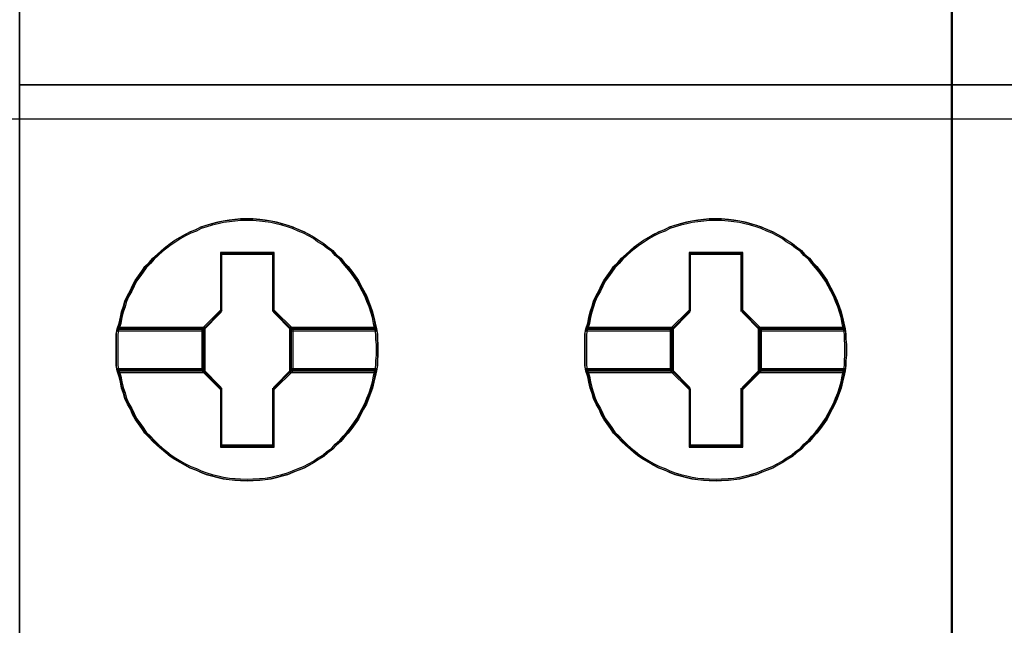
# Model space of a CAD drawing. Extents: x -558982 to 5119495, y -5290134 to 121759.
# Tile 62 of 256: x -477982 to -477792, y -21423 to -21306. Entities that reach past the tile are written whole.
import ezdxf

# ---------------------------------------------------------------- set-up
doc = ezdxf.new("R2010")
doc.units = 0
doc.header["$MEASUREMENT"] = 0
doc.layers.get('0').update_dxf_attribs({"color": 252})
doc.layers.add('45', color=8, linetype='Continuous')
doc.layers.add('50', color=7, linetype='Continuous')

# ---------------------------------------------------------------- blocks, each defined once
blk = doc.blocks.new('*U1042')
at = {"layer": '50', "color": 7}
blk.add_lwpolyline([(61.983887, -137.34823), (386.017439, -137.34823), (386.017439, -183.650891), (61.983887, -183.650891), (61.983887, -137.34823)], dxfattribs=at)
blk = doc.blocks.new('*U1048')
at = {"layer": '45', "color": 7}
for points in [[(169.995071, -118.993998), (188.008864, -118.993998), (188.008864, -118.993998), (188.008864, -201.999826), (188.008864, -201.999826), (169.995071, -201.999826), (169.995071, -201.999826), (169.995071, -118.993998), (169.995071, -118.993998)], [(169.995071, -182.988857), (188.008864, -182.988857), (169.995071, -182.988857)], [(176.916927, -188.107391), (176.916927, -188.213985), (176.905095, -188.314658), (176.905095, -188.41533), (176.887347, -188.516003), (176.863683, -188.628519), (176.840019, -188.735114), (176.810439, -188.84763), (176.774943, -188.954225), (176.733531, -189.054897), (176.692119, -189.161492), (176.638875, -189.256242), (176.585631, -189.356915), (176.538303, -189.451665), (176.479143, -189.540494), (176.414067, -189.629323), (176.343076, -189.718151), (176.266168, -189.801058), (176.201092, -189.878043), (176.112352, -189.955028), (176.047276, -190.032013), (175.946704, -190.097154), (175.869796, -190.168217), (175.769224, -190.227436), (175.6864, -190.286655), (175.591744, -190.339952), (175.491172, -190.39325), (175.3906, -190.434703), (175.278196, -190.476156), (175.177624, -190.51761), (175.071136, -190.547219), (174.958732, -190.576829), (174.852244, -190.600517), (174.73984, -190.618282), (174.633352, -190.630126), (174.5032, -190.636048), (174.396712, -190.64197), (174.260644, -190.636048), (174.154156, -190.630126), (174.041753, -190.618282), (173.929349, -190.600517), (173.822861, -190.576829), (173.704541, -190.547219), (173.598053, -190.51761), (173.491565, -190.476156), (173.396909, -190.434703), (173.290421, -190.39325), (173.183933, -190.339952), (173.095193, -190.286655), (172.994621, -190.227436), (172.905881, -190.168217), (172.817141, -190.097154), (172.734317, -190.032013), (172.651493, -189.955028), (172.568669, -189.878043), (172.497677, -189.801058), (172.414853, -189.718151), (172.355693, -189.629323), (172.290617, -189.540494), (172.225541, -189.451665), (172.178213, -189.356915), (172.136801, -189.256242), (172.077641, -189.161492), (172.030313, -189.054897), (172.000733, -188.954225), (171.965237, -188.84763), (171.941573, -188.735114), (171.917909, -188.628519), (171.882413, -188.516003), (171.858749, -188.41533), (171.858749, -188.314658), (171.858749, -188.213985), (171.858749, -188.107391), (171.858749, -188.006718), (171.858749, -187.906046), (171.858749, -187.805373), (171.882413, -187.704701), (171.917909, -187.592184), (171.941573, -187.479668), (171.965237, -187.373074), (172.000733, -187.266479), (172.030313, -187.165807), (172.077641, -187.059212), (172.136801, -186.95854), (172.178213, -186.863789), (172.225541, -186.769038), (172.290617, -186.68021), (172.355693, -186.591381), (172.414853, -186.502552), (172.497677, -186.419645), (172.568669, -186.336739), (172.651493, -186.265676), (172.734317, -186.188691), (172.817141, -186.117628), (172.905881, -186.052487), (172.994621, -185.993268), (173.095193, -185.934049), (173.183933, -185.880751), (173.290421, -185.827454), (173.396909, -185.786001), (173.491565, -185.738625), (173.598053, -185.703094), (173.704541, -185.673484), (173.822861, -185.643875), (173.929349, -185.620187), (174.041753, -185.602421), (174.154156, -185.590578), (174.260644, -185.578734), (174.396712, -185.578734), (174.5032, -185.578734), (174.633352, -185.590578), (174.73984, -185.602421), (174.852244, -185.620187), (174.958732, -185.643875), (175.071136, -185.673484), (175.177624, -185.703094), (175.278196, -185.738625), (175.3906, -185.786001), (175.491172, -185.827454), (175.591744, -185.880751), (175.6864, -185.934049), (175.769224, -185.993268), (175.869796, -186.052487), (175.946704, -186.117628), (176.047276, -186.188691), (176.112352, -186.265676), (176.201092, -186.336739), (176.266168, -186.419645), (176.343076, -186.502552), (176.414067, -186.591381), (176.479143, -186.68021), (176.538303, -186.769038), (176.585631, -186.863789), (176.638875, -186.95854), (176.692119, -187.059212), (176.733531, -187.165807), (176.774943, -187.266479), (176.810439, -187.373074), (176.840019, -187.479668), (176.863683, -187.592184), (176.887347, -187.704701), (176.905095, -187.805373), (176.905095, -187.906046), (176.916927, -188.006718), (176.916927, -188.107391)], [(174.39702, -185.578734), (174.260946, -185.578734), (174.154453, -185.590787), (174.042044, -185.60284), (173.929635, -185.620919), (173.823143, -185.645026), (173.704817, -185.675158), (173.598325, -185.705291), (173.491832, -185.74145), (173.397172, -185.789663), (173.290679, -185.831848), (173.184186, -185.886087), (173.095442, -185.940326), (172.994866, -186.000591), (172.906122, -186.060857), (172.817378, -186.127149), (172.73455, -186.199467), (172.651723, -186.277812), (172.568895, -186.350131), (172.4979, -186.434502), (172.415072, -186.518874), (172.35591, -186.609272), (172.290831, -186.69967), (172.225752, -186.790068), (172.178422, -186.886493), (172.137008, -186.982917), (172.077845, -187.085368), (172.030515, -187.193846), (172.000934, -187.296297), (171.965436, -187.404775), (171.941771, -187.513253), (171.918106, -187.627757), (171.882609, -187.742261), (173.533246, -187.742261), (173.888221, -187.380669), (173.888221, -186.247679), (174.899902, -186.247679), (174.899902, -187.380669), (175.254878, -187.742261), (176.887766, -187.742261), (176.864101, -187.627757), (176.840436, -187.513253), (176.810854, -187.404775), (176.775357, -187.296297), (176.733943, -187.193846), (176.692529, -187.085368), (176.639283, -186.982917), (176.586037, -186.886493), (176.538706, -186.790068), (176.479544, -186.69967), (176.414465, -186.609272), (176.34347, -186.518874), (176.266558, -186.434502), (176.20148, -186.350131), (176.112736, -186.277812), (176.047657, -186.199467), (175.94708, -186.127149), (175.870169, -186.060857), (175.769592, -186.000591), (175.686765, -185.940326), (175.592105, -185.886087), (175.491528, -185.831848), (175.390952, -185.789663), (175.278543, -185.74145), (175.177966, -185.705291), (175.071474, -185.675158), (174.959065, -185.645026), (174.852572, -185.620919), (174.740163, -185.60284), (174.63367, -185.590787), (174.503513, -185.578734), (174.39702, -185.578734)], [(171.882609, -187.742261), (173.533246, -187.742261), (173.888221, -187.380669), (173.888221, -186.247679), (174.899902, -186.247679), (174.899902, -187.380669), (175.254878, -187.742261), (176.887766, -187.742261), (176.864101, -187.627757), (176.840436, -187.513253), (176.810854, -187.404775), (176.775357, -187.296297), (176.733943, -187.193846), (176.692529, -187.085368), (176.639283, -186.982917), (176.586037, -186.886493), (176.538706, -186.790068), (176.479544, -186.69967), (176.414465, -186.609272), (176.34347, -186.518874), (176.266558, -186.434502), (176.20148, -186.350131), (176.112736, -186.277812), (176.047657, -186.199467), (175.94708, -186.127149), (175.870169, -186.060857), (175.769592, -186.000591), (175.686765, -185.940326), (175.592105, -185.886087), (175.491528, -185.831848), (175.390952, -185.789663), (175.278543, -185.74145), (175.177966, -185.705291), (175.071474, -185.675158), (174.959065, -185.645026), (174.852572, -185.620919), (174.740163, -185.60284), (174.63367, -185.590787), (174.503513, -185.578734), (174.39702, -185.578734), (174.260946, -185.578734), (174.154453, -185.590787), (174.042044, -185.60284), (173.929635, -185.620919), (173.823143, -185.645026), (173.704817, -185.675158), (173.598325, -185.705291), (173.491832, -185.74145), (173.397172, -185.789663), (173.290679, -185.831848), (173.184186, -185.886087), (173.095442, -185.940326), (172.994866, -186.000591), (172.906122, -186.060857), (172.817378, -186.127149), (172.73455, -186.199467), (172.651723, -186.277812), (172.568895, -186.350131), (172.4979, -186.434502), (172.415072, -186.518874), (172.35591, -186.609272), (172.290831, -186.69967), (172.225752, -186.790068), (172.178422, -186.886493), (172.137008, -186.982917), (172.077845, -187.085368), (172.030515, -187.193846), (172.000934, -187.296297), (171.965436, -187.404775), (171.941771, -187.513253), (171.918106, -187.627757), (171.882609, -187.742261)], [(185.967566, -188.107391), (185.967566, -188.213985), (185.955734, -188.314658), (185.955734, -188.41533), (185.937986, -188.516003), (185.914322, -188.628519), (185.890658, -188.735114), (185.861078, -188.84763), (185.825582, -188.954225), (185.78417, -189.054897), (185.742758, -189.161492), (185.689514, -189.256242), (185.63627, -189.356915), (185.588942, -189.451665), (185.529782, -189.540494), (185.464706, -189.629323), (185.393714, -189.718151), (185.316807, -189.801058), (185.251731, -189.878043), (185.162991, -189.955028), (185.097915, -190.032013), (184.997343, -190.097154), (184.920435, -190.168217), (184.819863, -190.227436), (184.737039, -190.286655), (184.642383, -190.339952), (184.541811, -190.39325), (184.441239, -190.434703), (184.328835, -190.476156), (184.228263, -190.51761), (184.121775, -190.547219), (184.009371, -190.576829), (183.902883, -190.600517), (183.790479, -190.618282), (183.683991, -190.630126), (183.553839, -190.636048), (183.447351, -190.64197), (183.311283, -190.636048), (183.204795, -190.630126), (183.092391, -190.618282), (182.979988, -190.600517), (182.8735, -190.576829), (182.75518, -190.547219), (182.648692, -190.51761), (182.542204, -190.476156), (182.447548, -190.434703), (182.34106, -190.39325), (182.234572, -190.339952), (182.145832, -190.286655), (182.04526, -190.227436), (181.95652, -190.168217), (181.86778, -190.097154), (181.784956, -190.032013), (181.702132, -189.955028), (181.619308, -189.878043), (181.548316, -189.801058), (181.465492, -189.718151), (181.406332, -189.629323), (181.341256, -189.540494), (181.27618, -189.451665), (181.228852, -189.356915), (181.18744, -189.256242), (181.12828, -189.161492), (181.080952, -189.054897), (181.051372, -188.954225), (181.015876, -188.84763), (180.992212, -188.735114), (180.968548, -188.628519), (180.933052, -188.516003), (180.909388, -188.41533), (180.909388, -188.314658), (180.909388, -188.213985), (180.909388, -188.107391), (180.909388, -188.006718), (180.909388, -187.906046), (180.909388, -187.805373), (180.933052, -187.704701), (180.968548, -187.592184), (180.992212, -187.479668), (181.015876, -187.373074), (181.051372, -187.266479), (181.080952, -187.165807), (181.12828, -187.059212), (181.18744, -186.95854), (181.228852, -186.863789), (181.27618, -186.769038), (181.341256, -186.68021), (181.406332, -186.591381), (181.465492, -186.502552), (181.548316, -186.419645), (181.619308, -186.336739), (181.702132, -186.265676), (181.784956, -186.188691), (181.86778, -186.117628), (181.95652, -186.052487), (182.04526, -185.993268), (182.145832, -185.934049), (182.234572, -185.880751), (182.34106, -185.827454), (182.447548, -185.786001), (182.542204, -185.738625), (182.648692, -185.703094), (182.75518, -185.673484), (182.8735, -185.643875), (182.979988, -185.620187), (183.092391, -185.602421), (183.204795, -185.590578), (183.311283, -185.578734), (183.447351, -185.578734), (183.553839, -185.578734), (183.683991, -185.590578), (183.790479, -185.602421), (183.902883, -185.620187), (184.009371, -185.643875), (184.121775, -185.673484), (184.228263, -185.703094), (184.328835, -185.738625), (184.441239, -185.786001), (184.541811, -185.827454), (184.642383, -185.880751), (184.737039, -185.934049), (184.819863, -185.993268), (184.920435, -186.052487), (184.997343, -186.117628), (185.097915, -186.188691), (185.162991, -186.265676), (185.251731, -186.336739), (185.316807, -186.419645), (185.393714, -186.502552), (185.464706, -186.591381), (185.529782, -186.68021), (185.588942, -186.769038), (185.63627, -186.863789), (185.689514, -186.95854), (185.742758, -187.059212), (185.78417, -187.165807), (185.825582, -187.266479), (185.861078, -187.373074), (185.890658, -187.479668), (185.914322, -187.592184), (185.937986, -187.704701), (185.955734, -187.805373), (185.955734, -187.906046), (185.967566, -188.006718), (185.967566, -188.107391)], [(183.447659, -185.578734), (183.311585, -185.578734), (183.205092, -185.590787), (183.092683, -185.60284), (182.980274, -185.620919), (182.873781, -185.645026), (182.755456, -185.675158), (182.648964, -185.705291), (182.542471, -185.74145), (182.447811, -185.789663), (182.341318, -185.831848), (182.234825, -185.886087), (182.146081, -185.940326), (182.045505, -186.000591), (181.956761, -186.060857), (181.868017, -186.127149), (181.785189, -186.199467), (181.702362, -186.277812), (181.619534, -186.350131), (181.548539, -186.434502), (181.465711, -186.518874), (181.406549, -186.609272), (181.34147, -186.69967), (181.276391, -186.790068), (181.229061, -186.886493), (181.187647, -186.982917), (181.128484, -187.085368), (181.081154, -187.193846), (181.051573, -187.296297), (181.016075, -187.404775), (180.99241, -187.513253), (180.968745, -187.627757), (180.933248, -187.742261), (182.583885, -187.742261), (182.93886, -187.380669), (182.93886, -186.247679), (183.950541, -186.247679), (183.950541, -187.380669), (184.305517, -187.742261), (185.938405, -187.742261), (185.91474, -187.627757), (185.891075, -187.513253), (185.861493, -187.404775), (185.825996, -187.296297), (185.784582, -187.193846), (185.743168, -187.085368), (185.689922, -186.982917), (185.636675, -186.886493), (185.589345, -186.790068), (185.530183, -186.69967), (185.465104, -186.609272), (185.394109, -186.518874), (185.317197, -186.434502), (185.252119, -186.350131), (185.163375, -186.277812), (185.098296, -186.199467), (184.997719, -186.127149), (184.920808, -186.060857), (184.820231, -186.000591), (184.737404, -185.940326), (184.642744, -185.886087), (184.542167, -185.831848), (184.441591, -185.789663), (184.329182, -185.74145), (184.228605, -185.705291), (184.122113, -185.675158), (184.009704, -185.645026), (183.903211, -185.620919), (183.790802, -185.60284), (183.684309, -185.590787), (183.554152, -185.578734), (183.447659, -185.578734)], [(180.933248, -187.742261), (182.583885, -187.742261), (182.93886, -187.380669), (182.93886, -186.247679), (183.950541, -186.247679), (183.950541, -187.380669), (184.305517, -187.742261), (185.938405, -187.742261), (185.91474, -187.627757), (185.891075, -187.513253), (185.861493, -187.404775), (185.825996, -187.296297), (185.784582, -187.193846), (185.743168, -187.085368), (185.689922, -186.982917), (185.636675, -186.886493), (185.589345, -186.790068), (185.530183, -186.69967), (185.465104, -186.609272), (185.394109, -186.518874), (185.317197, -186.434502), (185.252119, -186.350131), (185.163375, -186.277812), (185.098296, -186.199467), (184.997719, -186.127149), (184.920808, -186.060857), (184.820231, -186.000591), (184.737404, -185.940326), (184.642744, -185.886087), (184.542167, -185.831848), (184.441591, -185.789663), (184.329182, -185.74145), (184.228605, -185.705291), (184.122113, -185.675158), (184.009704, -185.645026), (183.903211, -185.620919), (183.790802, -185.60284), (183.684309, -185.590787), (183.554152, -185.578734), (183.447659, -185.578734), (183.311585, -185.578734), (183.205092, -185.590787), (183.092683, -185.60284), (182.980274, -185.620919), (182.873781, -185.645026), (182.755456, -185.675158), (182.648964, -185.705291), (182.542471, -185.74145), (182.447811, -185.789663), (182.341318, -185.831848), (182.234825, -185.886087), (182.146081, -185.940326), (182.045505, -186.000591), (181.956761, -186.060857), (181.868017, -186.127149), (181.785189, -186.199467), (181.702362, -186.277812), (181.619534, -186.350131), (181.548539, -186.434502), (181.465711, -186.518874), (181.406549, -186.609272), (181.34147, -186.69967), (181.276391, -186.790068), (181.229061, -186.886493), (181.187647, -186.982917), (181.128484, -187.085368), (181.081154, -187.193846), (181.051573, -187.296297), (181.016075, -187.404775), (180.99241, -187.513253), (180.968745, -187.627757), (180.933248, -187.742261)], [(174.396869, -185.610511), (174.262525, -185.610511), (174.157386, -185.62221), (174.046406, -185.633909), (173.935426, -185.651458), (173.830287, -185.674856), (173.713466, -185.704103), (173.608327, -185.733351), (173.503188, -185.768448), (173.409731, -185.815244), (173.304592, -185.856191), (173.199453, -185.908836), (173.111837, -185.961482), (173.012539, -186.019977), (172.924924, -186.078472), (172.837308, -186.142816), (172.755533, -186.21301), (172.673758, -186.289054), (172.591984, -186.359248), (172.521891, -186.441141), (172.440116, -186.523034), (172.381706, -186.610777), (172.317454, -186.698519), (172.253202, -186.786262), (172.206474, -186.879854), (172.165587, -186.973446), (172.107176, -187.072887), (172.060448, -187.178178), (172.031242, -187.27762), (171.996196, -187.382911), (171.972832, -187.488202), (171.949468, -187.599343), (171.914421, -187.710483), (173.544075, -187.710483), (173.894539, -187.359513), (173.894539, -186.259806), (174.893359, -186.259806), (174.893359, -187.359513), (175.243822, -187.710483), (176.855953, -187.710483), (176.832589, -187.599343), (176.809225, -187.488202), (176.78002, -187.382911), (176.744973, -187.27762), (176.704086, -187.178178), (176.663199, -187.072887), (176.610629, -186.973446), (176.55806, -186.879854), (176.511331, -186.786262), (176.452921, -186.698519), (176.388669, -186.610777), (176.318576, -186.523034), (176.242643, -186.441141), (176.178391, -186.359248), (176.090775, -186.289054), (176.026524, -186.21301), (175.927226, -186.142816), (175.851292, -186.078472), (175.751994, -186.019977), (175.670219, -185.961482), (175.576762, -185.908836), (175.477465, -185.856191), (175.378167, -185.815244), (175.267187, -185.768448), (175.167889, -185.733351), (175.06275, -185.704103), (174.95177, -185.674856), (174.846631, -185.651458), (174.735651, -185.633909), (174.630512, -185.62221), (174.502008, -185.610511), (174.396869, -185.610511)], [(171.914421, -187.710483), (173.544075, -187.710483), (173.894539, -187.359513), (173.894539, -186.259806), (174.893359, -186.259806), (174.893359, -187.359513), (175.243822, -187.710483), (176.855953, -187.710483), (176.832589, -187.599343), (176.809225, -187.488202), (176.78002, -187.382911), (176.744973, -187.27762), (176.704086, -187.178178), (176.663199, -187.072887), (176.610629, -186.973446), (176.55806, -186.879854), (176.511331, -186.786262), (176.452921, -186.698519), (176.388669, -186.610777), (176.318576, -186.523034), (176.242643, -186.441141), (176.178391, -186.359248), (176.090775, -186.289054), (176.026524, -186.21301), (175.927226, -186.142816), (175.851292, -186.078472), (175.751994, -186.019977), (175.670219, -185.961482), (175.576762, -185.908836), (175.477465, -185.856191), (175.378167, -185.815244), (175.267187, -185.768448), (175.167889, -185.733351), (175.06275, -185.704103), (174.95177, -185.674856), (174.846631, -185.651458), (174.735651, -185.633909), (174.630512, -185.62221), (174.502008, -185.610511), (174.396869, -185.610511), (174.262525, -185.610511), (174.157386, -185.62221), (174.046406, -185.633909), (173.935426, -185.651458), (173.830287, -185.674856), (173.713466, -185.704103), (173.608327, -185.733351), (173.503188, -185.768448), (173.409731, -185.815244), (173.304592, -185.856191), (173.199453, -185.908836), (173.111837, -185.961482), (173.012539, -186.019977), (172.924924, -186.078472), (172.837308, -186.142816), (172.755533, -186.21301), (172.673758, -186.289054), (172.591984, -186.359248), (172.521891, -186.441141), (172.440116, -186.523034), (172.381706, -186.610777), (172.317454, -186.698519), (172.253202, -186.786262), (172.206474, -186.879854), (172.165587, -186.973446), (172.107176, -187.072887), (172.060448, -187.178178), (172.031242, -187.27762), (171.996196, -187.382911), (171.972832, -187.488202), (171.949468, -187.599343), (171.914421, -187.710483)], [(183.447508, -185.610511), (183.313164, -185.610511), (183.208025, -185.62221), (183.097045, -185.633909), (182.986065, -185.651458), (182.880926, -185.674856), (182.764105, -185.704103), (182.658966, -185.733351), (182.553827, -185.768448), (182.46037, -185.815244), (182.355231, -185.856191), (182.250092, -185.908836), (182.162476, -185.961482), (182.063178, -186.019977), (181.975563, -186.078472), (181.887947, -186.142816), (181.806172, -186.21301), (181.724397, -186.289054), (181.642623, -186.359248), (181.57253, -186.441141), (181.490755, -186.523034), (181.432345, -186.610777), (181.368093, -186.698519), (181.303841, -186.786262), (181.257113, -186.879854), (181.216226, -186.973446), (181.157815, -187.072887), (181.111087, -187.178178), (181.081881, -187.27762), (181.046835, -187.382911), (181.023471, -187.488202), (181.000106, -187.599343), (180.96506, -187.710483), (182.594714, -187.710483), (182.945178, -187.359513), (182.945178, -186.259806), (183.943998, -186.259806), (183.943998, -187.359513), (184.294461, -187.710483), (185.906592, -187.710483), (185.883228, -187.599343), (185.859864, -187.488202), (185.830659, -187.382911), (185.795612, -187.27762), (185.754725, -187.178178), (185.713838, -187.072887), (185.661268, -186.973446), (185.608699, -186.879854), (185.56197, -186.786262), (185.50356, -186.698519), (185.439308, -186.610777), (185.369215, -186.523034), (185.293282, -186.441141), (185.22903, -186.359248), (185.141414, -186.289054), (185.077163, -186.21301), (184.977865, -186.142816), (184.901931, -186.078472), (184.802633, -186.019977), (184.720858, -185.961482), (184.627401, -185.908836), (184.528103, -185.856191), (184.428806, -185.815244), (184.317826, -185.768448), (184.218528, -185.733351), (184.113389, -185.704103), (184.002409, -185.674856), (183.89727, -185.651458), (183.78629, -185.633909), (183.681151, -185.62221), (183.552647, -185.610511), (183.447508, -185.610511)], [(180.96506, -187.710483), (182.594714, -187.710483), (182.945178, -187.359513), (182.945178, -186.259806), (183.943998, -186.259806), (183.943998, -187.359513), (184.294461, -187.710483), (185.906592, -187.710483), (185.883228, -187.599343), (185.859864, -187.488202), (185.830659, -187.382911), (185.795612, -187.27762), (185.754725, -187.178178), (185.713838, -187.072887), (185.661268, -186.973446), (185.608699, -186.879854), (185.56197, -186.786262), (185.50356, -186.698519), (185.439308, -186.610777), (185.369215, -186.523034), (185.293282, -186.441141), (185.22903, -186.359248), (185.141414, -186.289054), (185.077163, -186.21301), (184.977865, -186.142816), (184.901931, -186.078472), (184.802633, -186.019977), (184.720858, -185.961482), (184.627401, -185.908836), (184.528103, -185.856191), (184.428806, -185.815244), (184.317826, -185.768448), (184.218528, -185.733351), (184.113389, -185.704103), (184.002409, -185.674856), (183.89727, -185.651458), (183.78629, -185.633909), (183.681151, -185.62221), (183.552647, -185.610511), (183.447508, -185.610511), (183.313164, -185.610511), (183.208025, -185.62221), (183.097045, -185.633909), (182.986065, -185.651458), (182.880926, -185.674856), (182.764105, -185.704103), (182.658966, -185.733351), (182.553827, -185.768448), (182.46037, -185.815244), (182.355231, -185.856191), (182.250092, -185.908836), (182.162476, -185.961482), (182.063178, -186.019977), (181.975563, -186.078472), (181.887947, -186.142816), (181.806172, -186.21301), (181.724397, -186.289054), (181.642623, -186.359248), (181.57253, -186.441141), (181.490755, -186.523034), (181.432345, -186.610777), (181.368093, -186.698519), (181.303841, -186.786262), (181.257113, -186.879854), (181.216226, -186.973446), (181.157815, -187.072887), (181.111087, -187.178178), (181.081881, -187.27762), (181.046835, -187.382911), (181.023471, -187.488202), (181.000106, -187.599343), (180.96506, -187.710483)], [(174.912443, -186.227527), (173.876489, -186.227527), (173.876489, -187.345919), (173.512996, -187.702853), (173.512996, -188.517851), (173.876489, -188.874785), (173.876489, -189.993177), (174.912443, -189.993177), (174.912443, -188.874785), (175.275936, -188.517851), (175.275936, -187.702853), (174.912443, -187.345919), (174.912443, -186.227527)], [(174.893749, -186.259305), (173.895183, -186.259305), (173.895183, -187.358821), (173.544809, -187.70973), (173.544809, -188.510973), (173.895183, -188.861883), (173.895183, -189.961399), (174.893749, -189.961399), (174.893749, -188.861883), (175.244123, -188.510973), (175.244123, -187.70973), (174.893749, -187.358821), (174.893749, -186.259305)], [(173.886792, -186.25136), (174.902139, -186.25136), (173.886792, -186.25136)], [(173.886792, -187.368874), (173.886792, -186.25136), (173.886792, -187.368874)], [(174.883582, -187.368874), (174.883582, -186.25136), (174.883582, -187.368874)], [(183.962535, -186.227527), (182.925023, -186.227527), (182.925023, -187.345919), (182.560984, -187.702853), (182.560984, -188.517851), (182.925023, -188.874785), (182.925023, -189.993177), (183.962535, -189.993177), (183.962535, -188.874785), (184.326575, -188.517851), (184.326575, -187.702853), (183.962535, -187.345919), (183.962535, -186.227527)], [(182.93478, -186.25136), (183.952778, -186.25136), (182.93478, -186.25136)], [(182.93478, -187.368874), (182.93478, -186.25136), (182.93478, -187.368874)], [(183.934221, -187.368874), (183.934221, -186.25136), (183.934221, -187.368874)], [(173.534205, -187.721076), (173.90535, -187.350337), (173.534205, -187.721076)], [(175.254727, -187.721076), (174.883582, -187.350337), (175.254727, -187.721076)], [(182.584844, -187.721076), (182.953338, -187.350337), (182.584844, -187.721076)], [(184.302715, -187.721076), (183.934221, -187.350337), (184.302715, -187.721076)], [(173.579272, -187.676058), (171.883068, -187.676058), (171.858749, -187.783839), (171.858749, -187.89162), (171.858749, -187.999401), (171.858749, -188.107182), (171.858749, -188.221303), (171.858749, -188.329084), (171.858749, -188.436865), (171.883068, -188.544646), (173.579272, -188.544646), (173.579272, -187.676058)], [(173.579272, -188.544646), (173.579272, -187.676058), (171.883068, -187.676058), (171.858749, -187.783839), (171.858749, -187.89162), (171.858749, -187.999401), (171.858749, -188.107182), (171.858749, -188.221303), (171.858749, -188.329084), (171.858749, -188.436865), (171.883068, -188.544646), (173.579272, -188.544646)], [(176.886549, -187.676058), (175.20966, -187.676058), (175.20966, -188.544646), (176.886549, -188.544646), (176.904776, -188.436865), (176.904776, -188.329084), (176.916927, -188.221303), (176.916927, -188.107182), (176.916927, -187.999401), (176.904776, -187.89162), (176.904776, -187.783839), (176.886549, -187.676058)], [(175.20966, -187.676058), (175.20966, -188.544646), (176.886549, -188.544646), (176.904776, -188.436865), (176.904776, -188.329084), (176.916927, -188.221303), (176.916927, -188.107182), (176.916927, -187.999401), (176.904776, -187.89162), (176.904776, -187.783839), (176.886549, -187.676058), (175.20966, -187.676058)], [(182.62726, -187.676058), (180.933669, -187.676058), (180.909388, -187.783839), (180.909388, -187.89162), (180.909388, -187.999401), (180.909388, -188.107182), (180.909388, -188.221303), (180.909388, -188.329084), (180.909388, -188.436865), (180.933669, -188.544646), (182.62726, -188.544646), (182.62726, -187.676058)], [(182.62726, -188.544646), (182.62726, -187.676058), (180.933669, -187.676058), (180.909388, -187.783839), (180.909388, -187.89162), (180.909388, -187.999401), (180.909388, -188.107182), (180.909388, -188.221303), (180.909388, -188.329084), (180.909388, -188.436865), (180.933669, -188.544646), (182.62726, -188.544646)], [(185.937188, -187.676058), (184.260299, -187.676058), (184.260299, -188.544646), (185.937188, -188.544646), (185.955415, -188.436865), (185.955415, -188.329084), (185.967566, -188.221303), (185.967566, -188.107182), (185.967566, -187.999401), (185.955415, -187.89162), (185.955415, -187.783839), (185.937188, -187.676058)], [(184.260299, -187.676058), (184.260299, -188.544646), (185.937188, -188.544646), (185.955415, -188.436865), (185.955415, -188.329084), (185.967566, -188.221303), (185.967566, -188.107182), (185.967566, -187.999401), (185.955415, -187.89162), (185.955415, -187.783839), (185.937188, -187.676058), (184.260299, -187.676058)], [(173.54746, -187.707835), (171.913981, -187.707835), (171.890562, -187.80773), (171.890562, -187.907625), (171.890562, -188.007519), (171.890562, -188.107414), (171.890562, -188.213185), (171.890562, -188.313079), (171.890562, -188.412974), (171.913981, -188.512869), (173.54746, -188.512869), (173.54746, -187.707835)], [(173.54746, -188.512869), (173.54746, -187.707835), (171.913981, -187.707835), (171.890562, -187.80773), (171.890562, -187.907625), (171.890562, -188.007519), (171.890562, -188.107414), (171.890562, -188.213185), (171.890562, -188.313079), (171.890562, -188.412974), (171.913981, -188.512869), (173.54746, -188.512869)], [(171.906468, -187.699891), (173.555413, -187.699891), (171.906468, -187.699891)], [(173.534205, -187.699891), (173.534205, -188.520813), (173.534205, -187.699891)], [(175.233519, -187.699891), (176.863907, -187.699891), (175.233519, -187.699891)], [(175.233519, -187.699891), (175.233519, -188.520813), (175.233519, -187.699891)], [(176.855869, -187.707835), (175.241472, -187.707835), (175.241472, -188.512869), (176.855869, -188.512869), (176.873416, -188.412974), (176.873416, -188.313079), (176.885115, -188.213185), (176.885115, -188.107414), (176.885115, -188.007519), (176.873416, -187.907625), (176.873416, -187.80773), (176.855869, -187.707835)], [(175.241472, -187.707835), (175.241472, -188.512869), (176.855869, -188.512869), (176.873416, -188.412974), (176.873416, -188.313079), (176.885115, -188.213185), (176.885115, -188.107414), (176.885115, -188.007519), (176.873416, -187.907625), (176.873416, -187.80773), (176.855869, -187.707835), (175.241472, -187.707835)], [(182.595448, -187.707835), (180.964582, -187.707835), (180.941201, -187.80773), (180.941201, -187.907625), (180.941201, -188.007519), (180.941201, -188.107414), (180.941201, -188.213185), (180.941201, -188.313079), (180.941201, -188.412974), (180.964582, -188.512869), (182.595448, -188.512869), (182.595448, -187.707835)], [(182.595448, -188.512869), (182.595448, -187.707835), (180.964582, -187.707835), (180.941201, -187.80773), (180.941201, -187.907625), (180.941201, -188.007519), (180.941201, -188.107414), (180.941201, -188.213185), (180.941201, -188.313079), (180.941201, -188.412974), (180.964582, -188.512869), (182.595448, -188.512869)], [(180.957107, -187.699891), (182.603401, -187.699891), (180.957107, -187.699891)], [(182.584844, -187.699891), (182.584844, -188.520813), (182.584844, -187.699891)], [(184.284158, -187.699891), (185.914545, -187.699891), (184.284158, -187.699891)], [(184.284158, -187.699891), (184.284158, -188.520813), (184.284158, -187.699891)], [(185.906507, -187.707835), (184.292111, -187.707835), (184.292111, -188.512869), (185.906507, -188.512869), (185.924055, -188.412974), (185.924055, -188.313079), (185.935754, -188.213185), (185.935754, -188.107414), (185.935754, -188.007519), (185.924055, -187.907625), (185.924055, -187.80773), (185.906507, -187.707835)], [(184.292111, -187.707835), (184.292111, -188.512869), (185.906507, -188.512869), (185.924055, -188.412974), (185.924055, -188.313079), (185.935754, -188.213185), (185.935754, -188.107414), (185.935754, -188.007519), (185.924055, -187.907625), (185.924055, -187.80773), (185.906507, -187.707835), (184.292111, -187.707835)], [(176.887766, -188.478443), (175.254878, -188.478443), (174.899902, -188.840035), (174.899902, -189.973024), (173.888221, -189.973024), (173.888221, -188.840035), (173.533246, -188.478443), (171.882609, -188.478443), (171.918106, -188.592947), (171.941771, -188.701425), (171.965436, -188.815929), (172.000934, -188.924407), (172.030515, -189.026858), (172.077845, -189.135335), (172.137008, -189.23176), (172.178422, -189.334211), (172.225752, -189.430636), (172.290831, -189.521034), (172.35591, -189.611432), (172.415072, -189.70183), (172.4979, -189.786202), (172.568895, -189.864547), (172.651723, -189.942892), (172.73455, -190.021237), (172.817378, -190.087529), (172.906122, -190.159847), (172.994866, -190.220112), (173.095442, -190.280378), (173.184186, -190.334617), (173.290679, -190.388855), (173.397172, -190.431041), (173.491832, -190.473227), (173.598325, -190.515413), (173.704817, -190.545545), (173.823143, -190.575678), (173.929635, -190.599784), (174.042044, -190.617864), (174.154453, -190.629917), (174.260946, -190.635944), (174.39702, -190.64197), (174.503513, -190.635944), (174.63367, -190.629917), (174.740163, -190.617864), (174.852572, -190.599784), (174.959065, -190.575678), (175.071474, -190.545545), (175.177966, -190.515413), (175.278543, -190.473227), (175.390952, -190.431041), (175.491528, -190.388855), (175.592105, -190.334617), (175.686765, -190.280378), (175.769592, -190.220112), (175.870169, -190.159847), (175.94708, -190.087529), (176.047657, -190.021237), (176.112736, -189.942892), (176.20148, -189.864547), (176.266558, -189.786202), (176.34347, -189.70183), (176.414465, -189.611432), (176.479544, -189.521034), (176.538706, -189.430636), (176.586037, -189.334211), (176.639283, -189.23176), (176.692529, -189.135335), (176.733943, -189.026858), (176.775357, -188.924407), (176.810854, -188.815929), (176.840436, -188.701425), (176.864101, -188.592947), (176.887766, -188.478443)], [(173.888221, -189.973024), (173.888221, -188.840035), (173.533246, -188.478443), (171.882609, -188.478443), (171.918106, -188.592947), (171.941771, -188.701425), (171.965436, -188.815929), (172.000934, -188.924407), (172.030515, -189.026858), (172.077845, -189.135335), (172.137008, -189.23176), (172.178422, -189.334211), (172.225752, -189.430636), (172.290831, -189.521034), (172.35591, -189.611432), (172.415072, -189.70183), (172.4979, -189.786202), (172.568895, -189.864547), (172.651723, -189.942892), (172.73455, -190.021237), (172.817378, -190.087529), (172.906122, -190.159847), (172.994866, -190.220112), (173.095442, -190.280378), (173.184186, -190.334617), (173.290679, -190.388855), (173.397172, -190.431041), (173.491832, -190.473227), (173.598325, -190.515413), (173.704817, -190.545545), (173.823143, -190.575678), (173.929635, -190.599784), (174.042044, -190.617864), (174.154453, -190.629917), (174.260946, -190.635944), (174.39702, -190.64197), (174.503513, -190.635944), (174.63367, -190.629917), (174.740163, -190.617864), (174.852572, -190.599784), (174.959065, -190.575678), (175.071474, -190.545545), (175.177966, -190.515413), (175.278543, -190.473227), (175.390952, -190.431041), (175.491528, -190.388855), (175.592105, -190.334617), (175.686765, -190.280378), (175.769592, -190.220112), (175.870169, -190.159847), (175.94708, -190.087529), (176.047657, -190.021237), (176.112736, -189.942892), (176.20148, -189.864547), (176.266558, -189.786202), (176.34347, -189.70183), (176.414465, -189.611432), (176.479544, -189.521034), (176.538706, -189.430636), (176.586037, -189.334211), (176.639283, -189.23176), (176.692529, -189.135335), (176.733943, -189.026858), (176.775357, -188.924407), (176.810854, -188.815929), (176.840436, -188.701425), (176.864101, -188.592947), (176.887766, -188.478443), (175.254878, -188.478443), (174.899902, -188.840035), (174.899902, -189.973024), (173.888221, -189.973024)], [(171.906468, -188.502276), (173.555413, -188.502276), (171.906468, -188.502276)], [(176.855953, -188.51022), (175.243822, -188.51022), (174.893359, -188.861191), (174.893359, -189.960897), (173.894539, -189.960897), (173.894539, -188.861191), (173.544075, -188.51022), (171.914421, -188.51022), (171.949468, -188.621361), (171.972832, -188.726652), (171.996196, -188.837793), (172.031242, -188.943084), (172.060448, -189.042525), (172.107176, -189.147816), (172.165587, -189.241408), (172.206474, -189.34085), (172.253202, -189.434442), (172.317454, -189.522185), (172.381706, -189.609927), (172.440116, -189.69767), (172.521891, -189.779563), (172.591984, -189.855606), (172.673758, -189.93165), (172.755533, -190.007694), (172.837308, -190.072038), (172.924924, -190.142232), (173.012539, -190.200727), (173.111837, -190.259222), (173.199453, -190.311868), (173.304592, -190.364513), (173.409731, -190.40546), (173.503188, -190.446406), (173.608327, -190.487353), (173.713466, -190.5166), (173.830287, -190.545848), (173.935426, -190.569246), (174.046406, -190.586794), (174.157386, -190.598493), (174.262525, -190.604343), (174.396869, -190.610192), (174.502008, -190.604343), (174.630512, -190.598493), (174.735651, -190.586794), (174.846631, -190.569246), (174.95177, -190.545848), (175.06275, -190.5166), (175.167889, -190.487353), (175.267187, -190.446406), (175.378167, -190.40546), (175.477465, -190.364513), (175.576762, -190.311868), (175.670219, -190.259222), (175.751994, -190.200727), (175.851292, -190.142232), (175.927226, -190.072038), (176.026524, -190.007694), (176.090775, -189.93165), (176.178391, -189.855606), (176.242643, -189.779563), (176.318576, -189.69767), (176.388669, -189.609927), (176.452921, -189.522185), (176.511331, -189.434442), (176.55806, -189.34085), (176.610629, -189.241408), (176.663199, -189.147816), (176.704086, -189.042525), (176.744973, -188.943084), (176.78002, -188.837793), (176.809225, -188.726652), (176.832589, -188.621361), (176.855953, -188.51022)], [(173.894539, -189.960897), (173.894539, -188.861191), (173.544075, -188.51022), (171.914421, -188.51022), (171.949468, -188.621361), (171.972832, -188.726652), (171.996196, -188.837793), (172.031242, -188.943084), (172.060448, -189.042525), (172.107176, -189.147816), (172.165587, -189.241408), (172.206474, -189.34085), (172.253202, -189.434442), (172.317454, -189.522185), (172.381706, -189.609927), (172.440116, -189.69767), (172.521891, -189.779563), (172.591984, -189.855606), (172.673758, -189.93165), (172.755533, -190.007694), (172.837308, -190.072038), (172.924924, -190.142232), (173.012539, -190.200727), (173.111837, -190.259222), (173.199453, -190.311868), (173.304592, -190.364513), (173.409731, -190.40546), (173.503188, -190.446406), (173.608327, -190.487353), (173.713466, -190.5166), (173.830287, -190.545848), (173.935426, -190.569246), (174.046406, -190.586794), (174.157386, -190.598493), (174.262525, -190.604343), (174.396869, -190.610192), (174.502008, -190.604343), (174.630512, -190.598493), (174.735651, -190.586794), (174.846631, -190.569246), (174.95177, -190.545848), (175.06275, -190.5166), (175.167889, -190.487353), (175.267187, -190.446406), (175.378167, -190.40546), (175.477465, -190.364513), (175.576762, -190.311868), (175.670219, -190.259222), (175.751994, -190.200727), (175.851292, -190.142232), (175.927226, -190.072038), (176.026524, -190.007694), (176.090775, -189.93165), (176.178391, -189.855606), (176.242643, -189.779563), (176.318576, -189.69767), (176.388669, -189.609927), (176.452921, -189.522185), (176.511331, -189.434442), (176.55806, -189.34085), (176.610629, -189.241408), (176.663199, -189.147816), (176.704086, -189.042525), (176.744973, -188.943084), (176.78002, -188.837793), (176.809225, -188.726652), (176.832589, -188.621361), (176.855953, -188.51022), (175.243822, -188.51022), (174.893359, -188.861191), (174.893359, -189.960897), (173.894539, -189.960897)], [(173.534205, -188.502276), (173.90535, -188.870367), (173.534205, -188.502276)], [(175.254727, -188.502276), (174.883582, -188.870367), (175.254727, -188.502276)], [(175.233519, -188.502276), (176.863907, -188.502276), (175.233519, -188.502276)], [(185.938405, -188.478443), (184.305517, -188.478443), (183.950541, -188.840035), (183.950541, -189.973024), (182.93886, -189.973024), (182.93886, -188.840035), (182.583885, -188.478443), (180.933248, -188.478443), (180.968745, -188.592947), (180.99241, -188.701425), (181.016075, -188.815929), (181.051573, -188.924407), (181.081154, -189.026858), (181.128484, -189.135335), (181.187647, -189.23176), (181.229061, -189.334211), (181.276391, -189.430636), (181.34147, -189.521034), (181.406549, -189.611432), (181.465711, -189.70183), (181.548539, -189.786202), (181.619534, -189.864547), (181.702362, -189.942892), (181.785189, -190.021237), (181.868017, -190.087529), (181.956761, -190.159847), (182.045505, -190.220112), (182.146081, -190.280378), (182.234825, -190.334617), (182.341318, -190.388855), (182.447811, -190.431041), (182.542471, -190.473227), (182.648964, -190.515413), (182.755456, -190.545545), (182.873781, -190.575678), (182.980274, -190.599784), (183.092683, -190.617864), (183.205092, -190.629917), (183.311585, -190.635944), (183.447659, -190.64197), (183.554152, -190.635944), (183.684309, -190.629917), (183.790802, -190.617864), (183.903211, -190.599784), (184.009704, -190.575678), (184.122113, -190.545545), (184.228605, -190.515413), (184.329182, -190.473227), (184.441591, -190.431041), (184.542167, -190.388855), (184.642744, -190.334617), (184.737404, -190.280378), (184.820231, -190.220112), (184.920808, -190.159847), (184.997719, -190.087529), (185.098296, -190.021237), (185.163375, -189.942892), (185.252119, -189.864547), (185.317197, -189.786202), (185.394109, -189.70183), (185.465104, -189.611432), (185.530183, -189.521034), (185.589345, -189.430636), (185.636675, -189.334211), (185.689922, -189.23176), (185.743168, -189.135335), (185.784582, -189.026858), (185.825996, -188.924407), (185.861493, -188.815929), (185.891075, -188.701425), (185.91474, -188.592947), (185.938405, -188.478443)], [(182.93886, -189.973024), (182.93886, -188.840035), (182.583885, -188.478443), (180.933248, -188.478443), (180.968745, -188.592947), (180.99241, -188.701425), (181.016075, -188.815929), (181.051573, -188.924407), (181.081154, -189.026858), (181.128484, -189.135335), (181.187647, -189.23176), (181.229061, -189.334211), (181.276391, -189.430636), (181.34147, -189.521034), (181.406549, -189.611432), (181.465711, -189.70183), (181.548539, -189.786202), (181.619534, -189.864547), (181.702362, -189.942892), (181.785189, -190.021237), (181.868017, -190.087529), (181.956761, -190.159847), (182.045505, -190.220112), (182.146081, -190.280378), (182.234825, -190.334617), (182.341318, -190.388855), (182.447811, -190.431041), (182.542471, -190.473227), (182.648964, -190.515413), (182.755456, -190.545545), (182.873781, -190.575678), (182.980274, -190.599784), (183.092683, -190.617864), (183.205092, -190.629917), (183.311585, -190.635944), (183.447659, -190.64197), (183.554152, -190.635944), (183.684309, -190.629917), (183.790802, -190.617864), (183.903211, -190.599784), (184.009704, -190.575678), (184.122113, -190.545545), (184.228605, -190.515413), (184.329182, -190.473227), (184.441591, -190.431041), (184.542167, -190.388855), (184.642744, -190.334617), (184.737404, -190.280378), (184.820231, -190.220112), (184.920808, -190.159847), (184.997719, -190.087529), (185.098296, -190.021237), (185.163375, -189.942892), (185.252119, -189.864547), (185.317197, -189.786202), (185.394109, -189.70183), (185.465104, -189.611432), (185.530183, -189.521034), (185.589345, -189.430636), (185.636675, -189.334211), (185.689922, -189.23176), (185.743168, -189.135335), (185.784582, -189.026858), (185.825996, -188.924407), (185.861493, -188.815929), (185.891075, -188.701425), (185.91474, -188.592947), (185.938405, -188.478443), (184.305517, -188.478443), (183.950541, -188.840035), (183.950541, -189.973024), (182.93886, -189.973024)], [(180.957107, -188.502276), (182.603401, -188.502276), (180.957107, -188.502276)], [(185.906592, -188.51022), (184.294461, -188.51022), (183.943998, -188.861191), (183.943998, -189.960897), (182.945178, -189.960897), (182.945178, -188.861191), (182.594714, -188.51022), (180.96506, -188.51022), (181.000106, -188.621361), (181.023471, -188.726652), (181.046835, -188.837793), (181.081881, -188.943084), (181.111087, -189.042525), (181.157815, -189.147816), (181.216226, -189.241408), (181.257113, -189.34085), (181.303841, -189.434442), (181.368093, -189.522185), (181.432345, -189.609927), (181.490755, -189.69767), (181.57253, -189.779563), (181.642623, -189.855606), (181.724397, -189.93165), (181.806172, -190.007694), (181.887947, -190.072038), (181.975563, -190.142232), (182.063178, -190.200727), (182.162476, -190.259222), (182.250092, -190.311868), (182.355231, -190.364513), (182.46037, -190.40546), (182.553827, -190.446406), (182.658966, -190.487353), (182.764105, -190.5166), (182.880926, -190.545848), (182.986065, -190.569246), (183.097045, -190.586794), (183.208025, -190.598493), (183.313164, -190.604343), (183.447508, -190.610192), (183.552647, -190.604343), (183.681151, -190.598493), (183.78629, -190.586794), (183.89727, -190.569246), (184.002409, -190.545848), (184.113389, -190.5166), (184.218528, -190.487353), (184.317826, -190.446406), (184.428806, -190.40546), (184.528103, -190.364513), (184.627401, -190.311868), (184.720858, -190.259222), (184.802633, -190.200727), (184.901931, -190.142232), (184.977865, -190.072038), (185.077163, -190.007694), (185.141414, -189.93165), (185.22903, -189.855606), (185.293282, -189.779563), (185.369215, -189.69767), (185.439308, -189.609927), (185.50356, -189.522185), (185.56197, -189.434442), (185.608699, -189.34085), (185.661268, -189.241408), (185.713838, -189.147816), (185.754725, -189.042525), (185.795612, -188.943084), (185.830659, -188.837793), (185.859864, -188.726652), (185.883228, -188.621361), (185.906592, -188.51022)], [(182.945178, -189.960897), (182.945178, -188.861191), (182.594714, -188.51022), (180.96506, -188.51022), (181.000106, -188.621361), (181.023471, -188.726652), (181.046835, -188.837793), (181.081881, -188.943084), (181.111087, -189.042525), (181.157815, -189.147816), (181.216226, -189.241408), (181.257113, -189.34085), (181.303841, -189.434442), (181.368093, -189.522185), (181.432345, -189.609927), (181.490755, -189.69767), (181.57253, -189.779563), (181.642623, -189.855606), (181.724397, -189.93165), (181.806172, -190.007694), (181.887947, -190.072038), (181.975563, -190.142232), (182.063178, -190.200727), (182.162476, -190.259222), (182.250092, -190.311868), (182.355231, -190.364513), (182.46037, -190.40546), (182.553827, -190.446406), (182.658966, -190.487353), (182.764105, -190.5166), (182.880926, -190.545848), (182.986065, -190.569246), (183.097045, -190.586794), (183.208025, -190.598493), (183.313164, -190.604343), (183.447508, -190.610192), (183.552647, -190.604343), (183.681151, -190.598493), (183.78629, -190.586794), (183.89727, -190.569246), (184.002409, -190.545848), (184.113389, -190.5166), (184.218528, -190.487353), (184.317826, -190.446406), (184.428806, -190.40546), (184.528103, -190.364513), (184.627401, -190.311868), (184.720858, -190.259222), (184.802633, -190.200727), (184.901931, -190.142232), (184.977865, -190.072038), (185.077163, -190.007694), (185.141414, -189.93165), (185.22903, -189.855606), (185.293282, -189.779563), (185.369215, -189.69767), (185.439308, -189.609927), (185.50356, -189.522185), (185.56197, -189.434442), (185.608699, -189.34085), (185.661268, -189.241408), (185.713838, -189.147816), (185.754725, -189.042525), (185.795612, -188.943084), (185.830659, -188.837793), (185.859864, -188.726652), (185.883228, -188.621361), (185.906592, -188.51022), (184.294461, -188.51022), (183.943998, -188.861191), (183.943998, -189.960897), (182.945178, -189.960897)], [(182.584844, -188.502276), (182.953338, -188.870367), (182.584844, -188.502276)], [(184.302715, -188.502276), (183.934221, -188.870367), (184.302715, -188.502276)], [(184.284158, -188.502276), (185.914545, -188.502276), (184.284158, -188.502276)], [(173.886792, -189.969343), (173.886792, -188.85183), (173.886792, -189.969343)], [(174.883582, -189.969343), (174.883582, -188.85183), (174.883582, -189.969343)], [(182.93478, -189.969343), (182.93478, -188.85183), (182.93478, -189.969343)], [(183.934221, -189.969343), (183.934221, -188.85183), (183.934221, -189.969343)], [(173.886792, -189.950807), (174.902139, -189.950807), (173.886792, -189.950807)], [(182.93478, -189.950807), (183.952778, -189.950807), (182.93478, -189.950807)]]:
    blk.add_lwpolyline(points, close=True, dxfattribs=at)
at = {"layer": '45', "color": 59}
blk.add_lwpolyline([(170.000373, -118.999294), (188.003562, -118.999294), (188.003562, -201.99453), (170.000373, -201.99453), (170.000373, -118.999294)], close=True, dxfattribs=at)
at = {"layer": '45', "color": 3}
blk.add_lwpolyline([(183.943841, -186.259305), (182.943717, -186.259305), (182.943717, -187.358821), (182.592797, -187.70973), (182.592797, -188.510973), (182.943717, -188.861883), (182.943717, -189.961399), (183.943841, -189.961399), (183.943841, -188.861883), (184.294762, -188.510973), (184.294762, -187.70973), (183.943841, -187.358821), (183.943841, -186.259305)], close=True, dxfattribs=at)
blk = doc.blocks.new('*U1049')
at = {"layer": '45', "color": 7}
for points in [[(187.995609, -118.993998), (206.006752, -118.993998), (206.006752, -118.993998), (206.006752, -201.999826), (206.006752, -201.999826), (187.995609, -201.999826), (187.995609, -201.999826), (187.995609, -118.993998), (187.995609, -118.993998)], [(188.000911, -118.999294), (206.00145, -118.999294), (206.00145, -201.99453), (188.000911, -201.99453), (188.000911, -118.999294)], [(187.995609, -182.988857), (206.006752, -182.988857), (187.995609, -182.988857)]]:
    blk.add_lwpolyline(points, close=True, dxfattribs=at)

msp = doc.modelspace()

# ---------------------------------------------------------------- block references
at = {"xscale": 10, "yscale": 10, "zscale": 10}
for name in ['*U1042', '*U1049', '*U1048']:
    msp.add_blockref(name, (-479682.25, -19489.05), dxfattribs=at)

doc.saveas('drawing.dxf')
